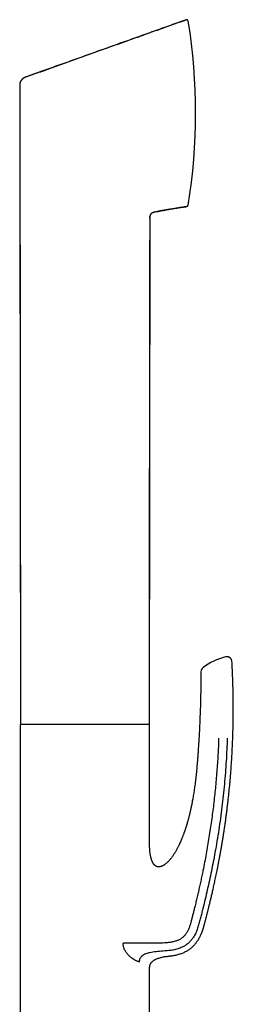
# Model space of a CAD drawing. Header units: millimetres. Extents: x 8 to 796, y 12 to 961.
# Tile 25 of 25: x 748 to 789, y 771 to 961. Entities that reach past the tile are written whole.
import ezdxf

# ---------------------------------------------------------------- set-up
doc = ezdxf.new("R2010")
doc.units = ezdxf.units.MM

msp = doc.modelspace()

# ---------------------------------------------------------------- linework, layer by layer
at = {"color": 7, "linetype": 'Continuous', "lineweight": 30}
for p, q in [((779.9, 960.78), (779.9, 960.79)), ((747.95, 948.34), (748.08, 825.27)), ((772.86, 824.92), (772.96, 922.71)), ((748.06, 825.27), (748.06, 756.14)), ((772.86, 825.27), (748.06, 825.27)), ((772.86, 803.64), (772.86, 824.92)), ((776.96, 780.78), (776.69, 780.74)), ((770.89, 779.59), (770.69, 779.68)), ((772.86, 756.14), (772.86, 778.64))]:
    msp.add_line(p, q, dxfattribs=at)
for centre, radius, start, end in [((780, 960.5), 0.3, 9.2063, 109.4587), ((671.71, 942.95), 110.01, 350.6709, 9.2063), ((779.96, 925.17), 0.3, 279.2987, 350.6709), ((790.74, 825.91), 12.81, 104.9693, 126.3491), ((783.74, 835.42), 1, 126.349, 179.5435)]:
    msp.add_arc(centre, radius, start, end, dxfattribs=at)
for points, knots in [([(749.18, 949.83), (750.11, 950.15), (751.98, 950.81), (754.79, 951.81), (757.61, 952.82), (760.45, 953.83), (763.3, 954.86), (766.11, 955.87), (768.89, 956.86), (771.62, 957.84), (774.37, 958.82), (777.13, 959.81), (778.98, 960.46), (779.9, 960.79)], [0, 0, 0, 0, 0.090865, 0.182236, 0.274113, 0.366498, 0.459391, 0.552794, 0.641326, 0.730312, 0.819752, 0.909648, 1, 1, 1, 1]), ([(779.9, 960.78), (778.9, 960.43), (776.84, 959.7), (773.73, 958.59), (770.58, 957.46), (767.44, 956.34), (764.33, 955.22), (761.23, 954.11), (758.15, 953), (755.09, 951.91), (752.1, 950.85), (750.14, 950.16), (749.19, 949.82)], [0, 0, 0, 0, 0.097717, 0.201019, 0.303719, 0.405819, 0.507318, 0.608219, 0.708522, 0.808228, 0.907338, 1, 1, 1, 1]), ([(749.18, 949.82), (749.14, 949.81), (749.06, 949.78), (748.94, 949.72), (748.85, 949.67), (748.81, 949.64), (748.79, 949.63), (748.77, 949.62), (748.76, 949.61), (748.74, 949.6), (748.72, 949.59), (748.69, 949.57), (748.65, 949.54), (748.6, 949.5), (748.54, 949.45), (748.48, 949.4), (748.41, 949.33), (748.34, 949.26), (748.27, 949.17), (748.21, 949.09), (748.16, 949.02), (748.14, 948.97), (748.12, 948.94), (748.1, 948.91), (748.09, 948.89), (748.08, 948.86), (748.05, 948.8), (748.01, 948.71), (747.98, 948.58), (747.96, 948.46), (747.96, 948.38), (747.95, 948.34)], [0, 0, 0, 0, 0.061908, 0.130163, 0.195488, 0.204405, 0.213405, 0.222488, 0.231653, 0.240899, 0.250227, 0.270893, 0.296553, 0.327213, 0.362863, 0.40347, 0.448971, 0.499267, 0.556422, 0.608744, 0.656282, 0.673668, 0.690334, 0.706284, 0.721526, 0.736064, 0.749905, 0.817598, 0.881588, 0.942259, 1, 1, 1, 1]), ([(749.19, 949.81), (749.17, 949.8), (749.12, 949.78), (749.05, 949.75), (748.98, 949.72), (748.92, 949.68), (748.86, 949.65), (748.81, 949.62), (748.75, 949.58), (748.7, 949.55), (748.66, 949.52), (748.62, 949.49), (748.58, 949.47), (748.55, 949.44), (748.51, 949.42), (748.48, 949.39), (748.44, 949.35), (748.41, 949.32), (748.38, 949.29), (748.34, 949.25), (748.31, 949.22), (748.28, 949.17), (748.24, 949.12), (748.2, 949.06), (748.15, 948.99), (748.11, 948.91), (748.06, 948.81), (748.03, 948.72), (748, 948.62), (747.98, 948.53), (747.97, 948.43), (747.97, 948.36), (747.96, 948.33)], [0, 0, 0, 0, 0.041085, 0.079059, 0.114061, 0.146374, 0.176455, 0.204955, 0.232706, 0.260663, 0.289801, 0.32101, 0.354475, 0.386261, 0.41564, 0.442814, 0.468031, 0.491604, 0.513911, 0.535397, 0.556551, 0.577885, 0.60773, 0.641896, 0.680786, 0.724265, 0.772188, 0.824422, 0.866391, 0.910775, 0.957679, 1, 1, 1, 1]), ([(749.19, 949.81), (749.19, 949.81), (749.18, 949.82), (749.18, 949.82), (749.18, 949.82)], [0, 0, 0, 0, 0.080663, 1, 1, 1, 1]), ([(749.19, 949.81), (749.19, 949.81), (749.19, 949.82), (749.19, 949.82), (749.19, 949.82)], [0, 0, 0, 0, 0.3001922, 1, 1, 1, 1]), ([(747.96, 948.34), (747.96, 948.09), (747.96, 947.34), (747.96, 946.1), (747.96, 944.63), (747.96, 943.17), (747.96, 941.73), (747.96, 940.31), (747.97, 938.86), (747.97, 937.38), (747.97, 935.87), (747.97, 934.38), (747.97, 932.91), (747.97, 931.47), (747.98, 930.04), (747.98, 928.63), (747.98, 927.24), (747.98, 925.87), (747.98, 924.53), (747.98, 923.22), (747.98, 921.94), (747.99, 920.67), (747.99, 919.42), (747.99, 918.18), (747.99, 916.95), (747.99, 915.74), (747.99, 914.55), (747.99, 913.39), (748, 912.25), (748, 911.14), (748, 910.05), (748, 908.97), (748, 907.91), (748, 906.85), (748, 905.82), (748, 904.81), (748.01, 903.82), (748.01, 902.84), (748.01, 901.89), (748.01, 900.96), (748.01, 900.05), (748.01, 899.16), (748.01, 898.29), (748.01, 897.45), (748.02, 896.63), (748.02, 895.83), (748.02, 895.05), (748.02, 894.32), (748.02, 893.63), (748.02, 892.99), (748.02, 892.35), (748.02, 891.73), (748.03, 891.11), (748.03, 890.49), (748.03, 889.89), (748.03, 889.17), (748.03, 888.35), (748.03, 887.42), (748.03, 886.51), (748.04, 885.62), (748.04, 884.75), (748.04, 883.9), (748.04, 883.07), (748.04, 882.26), (748.04, 881.45), (748.04, 880.66), (748.04, 879.87), (748.04, 879.11), (748.05, 878.36), (748.05, 877.62), (748.05, 876.91), (748.05, 876.21), (748.05, 875.56), (748.05, 874.95), (748.05, 874.37), (748.05, 873.82), (748.05, 873.34), (748.05, 872.94), (748.05, 872.6), (748.05, 872.26), (748.05, 871.9), (748.05, 871.51), (748.05, 871.11), (748.05, 870.67), (748.05, 870.22), (748.05, 869.75), (748.05, 869.26), (748.05, 868.76), (748.05, 868.25), (748.05, 867.74), (748.05, 867.21), (748.05, 866.67), (748.05, 866.11), (748.05, 865.53), (748.05, 864.94), (748.05, 864.33), (748.05, 863.7), (748.06, 863.06), (748.06, 862.41), (748.06, 861.75), (748.06, 861.07), (748.06, 860.35), (748.06, 859.6), (748.06, 858.82), (748.06, 858.01), (748.06, 857.19), (748.06, 856.34), (748.06, 855.5), (748.06, 854.66), (748.06, 853.81), (748.06, 852.95), (748.06, 852.08), (748.07, 851.18), (748.07, 850.27), (748.07, 849.35), (748.07, 848.4), (748.07, 847.44), (748.07, 846.47), (748.07, 845.5), (748.07, 844.51), (748.07, 843.5), (748.07, 842.47), (748.07, 841.42), (748.08, 840.35), (748.08, 839.26), (748.08, 838.16), (748.08, 837.04), (748.08, 835.92), (748.08, 834.78), (748.08, 833.64), (748.08, 832.46), (748.08, 831.27), (748.09, 830.05), (748.09, 828.81), (748.09, 827.55), (748.09, 826.37), (748.09, 825.61), (748.09, 825.27)], [0, 0, 0, 0, 0.006117, 0.018216, 0.03018, 0.04201, 0.053706, 0.065267, 0.076694, 0.089108, 0.10136, 0.113449, 0.125376, 0.13714, 0.148742, 0.160181, 0.171457, 0.182571, 0.193523, 0.20412, 0.214561, 0.224845, 0.234972, 0.245123, 0.25511, 0.264936, 0.274598, 0.284099, 0.293271, 0.302286, 0.311145, 0.319847, 0.328565, 0.33712, 0.345512, 0.35374, 0.361805, 0.369707, 0.377446, 0.385005, 0.392402, 0.399636, 0.406708, 0.413617, 0.420245, 0.426716, 0.433031, 0.439188, 0.444554, 0.449794, 0.454935, 0.46002, 0.465051, 0.470028, 0.474951, 0.47982, 0.487497, 0.495037, 0.502437, 0.509699, 0.516823, 0.523684, 0.530412, 0.537006, 0.543467, 0.549987, 0.556365, 0.562601, 0.568696, 0.574648, 0.580459, 0.586128, 0.591655, 0.596402, 0.601039, 0.605566, 0.609984, 0.612704, 0.615392, 0.618176, 0.621092, 0.624141, 0.62752, 0.631049, 0.634728, 0.638556, 0.642534, 0.646661, 0.65069, 0.654851, 0.659146, 0.663574, 0.668134, 0.672828, 0.677655, 0.682615, 0.687707, 0.692933, 0.698195, 0.703585, 0.709104, 0.714751, 0.720993, 0.727384, 0.733926, 0.740616, 0.747457, 0.754447, 0.761175, 0.768036, 0.775029, 0.782156, 0.789416, 0.796809, 0.804335, 0.811994, 0.819785, 0.82771, 0.835623, 0.843664, 0.851834, 0.860131, 0.868712, 0.877425, 0.886272, 0.895251, 0.904363, 0.913442, 0.92265, 0.931986, 0.94145, 0.951239, 0.961162, 0.971219, 0.981409, 0.991733, 1, 1, 1, 1]), ([(747.96, 948.33), (747.96, 948.33), (747.96, 948.33), (747.96, 948.34), (747.96, 948.34), (747.96, 948.34)], [0, 0, 0, 0, 0.224173, 0.662006, 1, 1, 1, 1]), ([(773.61, 923.78), (773.72, 923.8), (774.01, 923.86), (774.49, 923.95), (775.04, 924.05), (775.57, 924.14), (776.09, 924.23), (776.59, 924.32), (777.1, 924.41), (777.62, 924.49), (778.14, 924.58), (778.65, 924.66), (779.13, 924.73), (779.59, 924.81), (779.88, 924.86), (780.01, 924.88)], [0, 0, 0, 0, 0.050057, 0.138317, 0.22409, 0.307422, 0.388358, 0.466943, 0.543219, 0.627619, 0.709124, 0.787794, 0.863694, 0.936885, 1, 1, 1, 1]), ([(780.01, 924.87), (779.79, 924.84), (779.35, 924.76), (778.68, 924.66), (777.99, 924.55), (777.29, 924.43), (776.58, 924.31), (775.85, 924.19), (775.12, 924.06), (774.37, 923.92), (773.87, 923.82), (773.62, 923.77)], [0, 0, 0, 0, 0.102307, 0.207126, 0.314429, 0.424182, 0.536358, 0.648861, 0.763649, 0.880702, 1, 1, 1, 1]), ([(772.85, 825.1), (772.85, 825.47), (772.85, 826.22), (772.85, 827.35), (772.85, 828.48), (772.85, 829.6), (772.86, 830.71), (772.86, 831.76), (772.86, 832.77), (772.86, 833.73), (772.86, 834.68), (772.86, 835.62), (772.86, 836.53), (772.86, 837.44), (772.86, 838.33), (772.86, 839.2), (772.86, 840.06), (772.87, 840.9), (772.87, 841.73), (772.87, 842.59), (772.87, 843.48), (772.87, 844.4), (772.87, 845.29), (772.87, 846.13), (772.87, 846.9), (772.87, 847.61), (772.87, 848.31), (772.87, 848.99), (772.87, 849.66), (772.87, 850.35), (772.87, 851.06), (772.88, 851.79), (772.88, 852.5), (772.88, 853.16), (772.88, 853.78), (772.88, 854.36), (772.88, 854.92), (772.88, 855.47), (772.88, 855.99), (772.88, 856.51), (772.88, 857), (772.88, 857.47), (772.88, 857.92), (772.88, 858.35), (772.88, 858.76), (772.88, 859.15), (772.88, 859.53), (772.88, 859.92), (772.88, 860.3), (772.88, 860.69), (772.88, 861.06), (772.88, 861.39), (772.88, 861.68), (772.88, 861.93), (772.88, 862.17), (772.88, 862.42), (772.88, 862.75), (772.88, 863.17), (772.88, 863.68), (772.88, 864.19), (772.88, 864.7), (772.88, 865.23), (772.88, 865.77), (772.88, 866.33), (772.88, 866.9), (772.88, 867.48), (772.88, 868.08), (772.88, 868.71), (772.89, 869.35), (772.89, 870.02), (772.89, 870.71), (772.89, 871.41), (772.89, 872.13), (772.89, 872.87), (772.89, 873.62), (772.89, 874.37), (772.9, 875.09), (772.9, 875.8), (772.9, 876.52), (772.9, 877.2), (772.9, 877.84), (772.9, 878.43), (772.9, 879.04), (772.91, 879.67), (772.91, 880.32), (772.91, 880.99), (772.91, 881.67), (772.91, 882.37), (772.91, 883.08), (772.91, 883.79), (772.91, 884.52), (772.92, 885.27), (772.92, 886.08), (772.92, 886.95), (772.92, 887.89), (772.92, 888.86), (772.92, 889.84), (772.92, 890.85), (772.92, 891.83), (772.93, 892.77), (772.93, 893.68), (772.93, 894.6), (772.93, 895.55), (772.93, 896.5), (772.93, 897.45), (772.93, 898.42), (772.93, 899.41), (772.93, 900.47), (772.94, 901.61), (772.94, 902.84), (772.94, 904.09), (772.94, 905.36), (772.94, 906.65), (772.94, 907.96), (772.94, 909.29), (772.95, 910.64), (772.95, 912.02), (772.95, 913.41), (772.95, 914.83), (772.95, 916.24), (772.95, 917.64), (772.96, 919.03), (772.96, 920.44), (772.96, 921.67), (772.96, 922.43), (772.96, 922.71)], [0, 0, 0, 0, 0.0112114, 0.0230539, 0.0347132, 0.0461893, 0.0574822, 0.0685919, 0.0786149, 0.088484, 0.0981991, 0.1077604, 0.1171677, 0.1264211, 0.1355206, 0.1444662, 0.1532579, 0.1618956, 0.1703795, 0.1787094, 0.1883293, 0.1977354, 0.2069277, 0.2159063, 0.2233568, 0.2306535, 0.2377962, 0.2447851, 0.25162, 0.2583011, 0.2659777, 0.2734405, 0.2806896, 0.2877249, 0.2938259, 0.2997564, 0.3055166, 0.3111063, 0.3165257, 0.3217747, 0.3268534, 0.3317616, 0.3362681, 0.3406207, 0.3448194, 0.3488643, 0.3527554, 0.3564926, 0.3606997, 0.3646931, 0.3684728, 0.3720389, 0.3747379, 0.3773002, 0.3797563, 0.3822483, 0.3847942, 0.3899521, 0.3953182, 0.400377, 0.4056079, 0.4110109, 0.4165859, 0.4223331, 0.4281452, 0.4341234, 0.4402676, 0.446578, 0.4532565, 0.4601116, 0.4671432, 0.4743514, 0.4817361, 0.4892975, 0.4970354, 0.5049501, 0.5120611, 0.519309, 0.5266938, 0.5342156, 0.5402216, 0.5463277, 0.5525811, 0.5589853, 0.5656608, 0.5724925, 0.5794805, 0.5866247, 0.5939251, 0.6012472, 0.6087201, 0.6163437, 0.624118, 0.6335696, 0.6432348, 0.6531136, 0.663206, 0.6735121, 0.6840317, 0.6931983, 0.7025211, 0.7120002, 0.7216355, 0.7314271, 0.7411959, 0.7511154, 0.7611856, 0.7714066, 0.7837708, 0.7963487, 0.8091401, 0.8221451, 0.8353637, 0.8487958, 0.8624415, 0.8763008, 0.8903737, 0.9046601, 0.9191601, 0.9338737, 0.9479421, 0.9622004, 0.9766485, 0.9912865, 1, 1, 1, 1]), ([(772.95, 922.73), (772.95, 922.74), (772.95, 922.77), (772.95, 922.82), (772.95, 922.87), (772.95, 922.91), (772.96, 922.96), (772.97, 923), (772.97, 923.04), (772.98, 923.07), (772.99, 923.11), (773.01, 923.14), (773.02, 923.17), (773.03, 923.2), (773.04, 923.23), (773.06, 923.26), (773.07, 923.29), (773.09, 923.32), (773.1, 923.35), (773.12, 923.38), (773.13, 923.41), (773.15, 923.44), (773.18, 923.48), (773.21, 923.53), (773.25, 923.57), (773.3, 923.62), (773.35, 923.67), (773.41, 923.7), (773.47, 923.74), (773.54, 923.76), (773.58, 923.78), (773.61, 923.78)], [0, 0, 0, 0, 0.032987, 0.070829, 0.104587, 0.134773, 0.162184, 0.187949, 0.213479, 0.240272, 0.269663, 0.302697, 0.348151, 0.393509, 0.433597, 0.468782, 0.499588, 0.522462, 0.543417, 0.563224, 0.582778, 0.61, 0.641134, 0.677482, 0.718883, 0.765173, 0.816234, 0.857675, 0.901917, 0.949209, 1, 1, 1, 1]), ([(772.95, 922.72), (772.95, 922.72), (772.95, 922.72), (772.95, 922.72), (772.95, 922.72)], [0, 0, 0, 0, 0.500011, 1, 1, 1, 1]), ([(772.96, 922.71), (772.96, 922.71), (772.96, 922.71), (772.96, 922.72), (772.95, 922.72)], [0, 0, 0, 0, 0.337383, 1, 1, 1, 1]), ([(772.96, 922.71), (772.96, 922.74), (772.96, 922.8), (772.97, 922.87), (772.97, 922.91), (772.97, 922.93), (772.98, 922.96), (772.98, 922.98), (772.99, 923), (772.99, 923.02), (773, 923.05), (773, 923.08), (773.01, 923.12), (773.03, 923.17), (773.04, 923.21), (773.06, 923.26), (773.08, 923.31), (773.11, 923.36), (773.14, 923.41), (773.17, 923.46), (773.2, 923.5), (773.23, 923.54), (773.26, 923.57), (773.29, 923.6), (773.33, 923.64), (773.39, 923.68), (773.46, 923.72), (773.54, 923.75), (773.59, 923.77), (773.62, 923.77)], [0, 0, 0, 0, 0.063389, 0.132218, 0.148396, 0.16483, 0.181517, 0.198452, 0.21563, 0.233045, 0.250691, 0.27475, 0.305907, 0.344113, 0.377332, 0.414385, 0.455175, 0.499578, 0.543982, 0.585365, 0.623797, 0.659356, 0.692125, 0.722182, 0.749594, 0.815616, 0.878937, 0.940203, 1, 1, 1, 1]), ([(773.61, 923.78), (773.61, 923.78), (773.61, 923.78), (773.61, 923.78), (773.61, 923.78)], [0, 0, 0, 0, 0.761183, 1, 1, 1, 1]), ([(776.96, 780.78), (776.96, 780.78), (777.1, 780.79), (777.36, 780.84), (777.75, 780.91), (778.13, 780.99), (778.49, 781.09), (778.84, 781.2), (779.17, 781.32), (779.49, 781.46), (779.79, 781.6), (780.07, 781.76), (780.33, 781.92), (780.58, 782.1), (780.81, 782.27), (781.02, 782.45), (781.22, 782.64), (781.4, 782.82), (781.57, 783.01), (781.73, 783.2), (781.89, 783.41), (782.04, 783.62), (782.17, 783.82), (782.3, 784.02), (782.4, 784.2), (782.5, 784.38), (782.59, 784.55), (782.67, 784.72), (782.74, 784.89), (782.82, 785.06), (782.91, 785.3), (783.03, 785.61), (783.16, 785.99), (783.26, 786.34), (783.35, 786.67), (783.44, 787), (783.52, 787.32), (783.61, 787.64), (783.69, 787.96), (783.77, 788.26), (783.85, 788.57), (783.92, 788.86), (784, 789.15), (784.07, 789.43), (784.13, 789.7), (784.2, 789.96), (784.27, 790.24), (784.34, 790.53), (784.42, 790.84), (784.49, 791.16), (784.57, 791.5), (784.66, 791.85), (784.74, 792.21), (784.83, 792.6), (784.93, 793.01), (785.02, 793.43), (785.12, 793.86), (785.22, 794.32), (785.32, 794.79), (785.43, 795.28), (785.54, 795.8), (785.66, 796.35), (785.77, 796.92), (785.89, 797.51), (786.01, 798.11), (786.13, 798.73), (786.25, 799.37), (786.38, 800.04), (786.5, 800.73), (786.63, 801.46), (786.76, 802.21), (786.89, 802.98), (787.01, 803.76), (787.14, 804.57), (787.27, 805.4), (787.39, 806.24), (787.51, 807.11), (787.63, 808), (787.74, 808.9), (787.85, 809.81), (787.96, 810.72), (788.06, 811.63), (788.16, 812.55), (788.25, 813.5), (788.34, 814.48), (788.42, 815.5), (788.51, 816.56), (788.58, 817.64), (788.65, 818.74), (788.72, 819.85), (788.77, 820.97), (788.82, 822.08), (788.86, 823.19), (788.89, 824.31), (788.91, 825.46), (788.93, 826.62), (788.94, 827.79), (788.94, 828.99), (788.93, 830.2), (788.91, 831.43), (788.88, 832.67), (788.84, 833.91), (788.8, 835.17), (788.74, 836.32), (788.71, 837.06), (788.69, 837.37)], [0, 0, 0, 0, 0.0001481, 0.0068767, 0.013427, 0.0198018, 0.0260012, 0.0320211, 0.0378605, 0.0435216, 0.0490085, 0.054322, 0.0594611, 0.0644252, 0.0692149, 0.0738312, 0.0782764, 0.0825532, 0.0866633, 0.0906078, 0.0951229, 0.0994002, 0.1034409, 0.1072485, 0.1108261, 0.1141227, 0.1172509, 0.1203389, 0.1233927, 0.1264119, 0.1293965, 0.136297, 0.1430133, 0.1488565, 0.1545616, 0.160154, 0.1656367, 0.1711181, 0.1764854, 0.1817387, 0.1868781, 0.1919039, 0.196816, 0.2017908, 0.2059881, 0.2104538, 0.2151878, 0.2201898, 0.2254596, 0.2308957, 0.2365896, 0.242541, 0.2487497, 0.25535, 0.2622177, 0.2693523, 0.2767536, 0.2844214, 0.2923551, 0.3005547, 0.3095213, 0.3187847, 0.3283447, 0.3382008, 0.3483527, 0.3587999, 0.3695422, 0.3805791, 0.3924572, 0.4046578, 0.4171806, 0.4300249, 0.4431906, 0.456677, 0.4704839, 0.4846109, 0.4990576, 0.5138237, 0.5289088, 0.5443127, 0.5591281, 0.5742264, 0.5896076, 0.6052714, 0.6212177, 0.6384391, 0.6559781, 0.6738347, 0.6920088, 0.7105005, 0.7293098, 0.7473352, 0.7656431, 0.7842335, 0.8031067, 0.8222627, 0.8417019, 0.8614249, 0.881432, 0.9017237, 0.9223005, 0.942788, 0.9635515, 0.9845915, 1, 1, 1, 1]), ([(788.69, 837.37), (788.69, 837.41), (788.68, 837.5), (788.65, 837.62), (788.6, 837.73), (788.56, 837.82), (788.51, 837.89), (788.47, 837.95), (788.43, 838), (788.39, 838.03), (788.34, 838.08), (788.28, 838.12), (788.21, 838.17), (788.11, 838.23), (788.01, 838.26), (787.92, 838.29), (787.83, 838.31), (787.73, 838.32), (787.63, 838.32), (787.53, 838.31), (787.47, 838.29), (787.43, 838.28)], [0, 0, 0, 0, 0.074603, 0.145867, 0.21245, 0.273216, 0.31704, 0.356225, 0.390519, 0.419752, 0.449105, 0.493357, 0.545915, 0.606501, 0.674577, 0.723736, 0.775517, 0.829519, 0.885276, 0.942282, 1, 1, 1, 1]), ([(782.74, 835.43), (782.74, 834.83), (782.73, 833.64), (782.7, 831.85), (782.66, 830.05), (782.61, 828.39), (782.55, 826.86), (782.5, 825.45), (782.43, 824.05), (782.37, 823.11), (782.34, 822.64)], [0, 0, 0, 0, 0.140001, 0.279998, 0.419994, 0.559993, 0.669994, 0.779996, 0.889998, 1, 1, 1, 1]), ([(786.13, 822.64), (786.12, 822.11), (786.08, 821.03), (785.99, 819.43), (785.9, 817.82), (785.78, 816.22), (785.65, 814.63), (785.51, 813.05), (785.34, 811.48), (785.17, 809.92), (784.97, 808.35), (784.76, 806.78), (784.53, 805.19), (784.28, 803.6), (784.02, 802), (783.74, 800.4), (783.44, 798.8), (783.16, 797.38), (782.91, 796.17), (782.69, 795.15), (782.47, 794.13), (782.24, 793.13), (782.02, 792.14), (781.78, 791.16), (781.57, 790.27), (781.37, 789.47), (781.19, 788.76), (781.01, 788.06), (780.87, 787.49), (780.76, 787.05), (780.67, 786.75), (780.57, 786.46), (780.46, 786.17), (780.35, 785.88), (780.21, 785.61), (780.07, 785.35), (779.92, 785.11), (779.77, 784.89), (779.6, 784.69), (779.41, 784.5), (779.22, 784.32), (779.01, 784.16), (778.78, 784.01), (778.55, 783.88), (778.31, 783.77), (778.05, 783.67), (777.77, 783.58), (777.47, 783.5), (777.16, 783.43), (776.85, 783.38), (776.49, 783.33), (776.09, 783.29), (775.64, 783.26), (775.21, 783.24), (774.81, 783.23), (774.44, 783.23), (774.06, 783.23), (773.66, 783.22), (773.26, 783.22), (772.86, 783.22), (772.45, 783.22), (772.03, 783.21), (771.62, 783.21), (771.22, 783.21), (770.83, 783.22), (770.43, 783.22), (770.04, 783.22), (769.68, 783.22), (769.33, 783.23), (769.02, 783.23), (768.7, 783.24), (768.39, 783.24), (768.09, 783.25), (767.9, 783.26), (767.8, 783.26)], [0, 0, 0, 0, 0.0313477, 0.0627141, 0.0940839, 0.1254416, 0.1567709, 0.1874941, 0.2181581, 0.2487783, 0.2793785, 0.3106168, 0.3419055, 0.3732786, 0.4047731, 0.4364424, 0.4683171, 0.5003154, 0.5206874, 0.5410104, 0.5612305, 0.5812935, 0.6011461, 0.620738, 0.6400199, 0.6546254, 0.6690008, 0.6831437, 0.6970566, 0.7032273, 0.7093499, 0.7154265, 0.7214563, 0.7274399, 0.733377, 0.7392646, 0.7445458, 0.7497902, 0.7549986, 0.7601769, 0.7653368, 0.7704909, 0.7756509, 0.7808291, 0.7860395, 0.7912909, 0.7972289, 0.8032463, 0.8093612, 0.8155864, 0.8219341, 0.83045, 0.8392158, 0.8482535, 0.8553518, 0.8626297, 0.8700949, 0.8777596, 0.8856368, 0.8935762, 0.9016995, 0.9099905, 0.9184345, 0.9262324, 0.9341369, 0.9421404, 0.9502322, 0.9583996, 0.9652559, 0.9721525, 0.9790826, 0.9860378, 0.9930117, 1, 1, 1, 1]), ([(782.34, 822.64), (782.33, 822.39), (782.3, 821.88), (782.25, 821.13), (782.2, 820.4), (782.16, 819.69), (782.11, 818.99), (782.06, 818.32), (782, 817.67), (781.95, 817.04), (781.89, 816.42), (781.83, 815.82), (781.77, 815.23), (781.7, 814.65), (781.63, 814.1), (781.56, 813.56), (781.49, 813.04), (781.42, 812.54), (781.35, 812.06), (781.27, 811.59), (781.19, 811.15), (781.12, 810.72), (781.04, 810.31), (780.96, 809.91), (780.89, 809.55), (780.82, 809.21), (780.75, 808.9), (780.68, 808.6), (780.62, 808.32), (780.55, 808.05), (780.49, 807.79), (780.43, 807.53), (780.36, 807.29), (780.3, 807.06), (780.24, 806.85), (780.19, 806.66), (780.14, 806.49), (780.1, 806.34), (780.06, 806.21), (780.03, 806.1), (780, 806), (779.98, 805.92), (779.95, 805.85), (779.94, 805.8), (779.92, 805.76), (779.92, 805.73), (779.91, 805.71), (779.9, 805.7), (779.9, 805.66), (779.88, 805.62), (779.86, 805.55), (779.84, 805.48), (779.8, 805.38), (779.77, 805.27), (779.73, 805.14), (779.68, 804.99), (779.63, 804.85), (779.58, 804.7), (779.53, 804.56), (779.48, 804.42), (779.43, 804.28), (779.36, 804.11), (779.29, 803.92), (779.21, 803.71), (779.13, 803.51), (779.05, 803.32), (778.99, 803.17), (778.95, 803.06), (778.92, 802.99), (778.89, 802.92), (778.87, 802.87), (778.85, 802.83), (778.83, 802.8), (778.82, 802.77), (778.81, 802.74), (778.79, 802.7), (778.76, 802.64), (778.73, 802.56), (778.68, 802.46), (778.63, 802.35), (778.56, 802.2), (778.47, 802.01), (778.36, 801.78), (778.23, 801.54), (778.1, 801.29), (777.97, 801.05), (777.83, 800.81), (777.7, 800.59), (777.56, 800.36), (777.41, 800.13), (777.24, 799.9), (777.08, 799.67), (776.9, 799.45), (776.73, 799.24), (776.57, 799.05), (776.41, 798.88), (776.25, 798.73), (776.1, 798.59), (775.95, 798.47), (775.82, 798.36), (775.7, 798.28), (775.59, 798.21), (775.48, 798.15), (775.38, 798.1), (775.28, 798.05), (775.18, 798.01), (775.07, 797.97), (774.96, 797.94), (774.84, 797.91), (774.74, 797.9), (774.65, 797.9), (774.55, 797.9), (774.46, 797.91), (774.39, 797.93), (774.33, 797.94), (774.27, 797.96), (774.22, 797.98), (774.16, 798), (774.09, 798.04), (774.02, 798.08), (773.95, 798.13), (773.9, 798.17), (773.86, 798.21), (773.82, 798.25), (773.78, 798.28), (773.75, 798.32), (773.7, 798.37), (773.65, 798.44), (773.59, 798.52), (773.53, 798.62), (773.47, 798.73), (773.4, 798.86), (773.34, 799.01), (773.28, 799.17), (773.22, 799.36), (773.16, 799.56), (773.11, 799.77), (773.06, 800), (773.02, 800.24), (772.98, 800.49), (772.95, 800.76), (772.93, 801.05), (772.9, 801.35), (772.89, 801.67), (772.87, 802.02), (772.86, 802.4), (772.86, 802.8), (772.86, 803.21), (772.86, 803.5), (772.86, 803.64)], [0, 0, 0, 0, 0.022962, 0.045399, 0.067308, 0.088692, 0.109549, 0.129522, 0.148987, 0.167945, 0.186395, 0.204698, 0.222472, 0.239718, 0.256435, 0.272624, 0.288285, 0.303417, 0.31802, 0.332094, 0.34564, 0.358658, 0.371147, 0.383109, 0.394542, 0.404559, 0.414131, 0.423259, 0.431942, 0.440181, 0.447975, 0.456084, 0.463649, 0.47067, 0.477146, 0.483078, 0.488467, 0.493311, 0.497104, 0.50048, 0.50344, 0.505983, 0.50811, 0.50982, 0.511113, 0.51199, 0.512344, 0.512773, 0.513742, 0.515262, 0.517235, 0.519581, 0.522677, 0.526249, 0.530296, 0.534818, 0.539815, 0.544075, 0.548624, 0.5532, 0.557635, 0.561931, 0.569253, 0.576128, 0.582557, 0.588538, 0.594073, 0.596835, 0.599311, 0.601395, 0.603085, 0.604383, 0.605274, 0.606058, 0.607068, 0.608306, 0.610468, 0.613095, 0.616185, 0.61974, 0.623677, 0.631032, 0.638767, 0.646881, 0.655375, 0.664248, 0.67173, 0.679461, 0.687442, 0.695675, 0.704156, 0.712867, 0.721323, 0.729316, 0.736845, 0.743909, 0.750509, 0.756646, 0.762317, 0.767524, 0.7717, 0.77552, 0.778997, 0.782563, 0.785631, 0.788887, 0.792329, 0.795972, 0.799936, 0.802589, 0.805371, 0.808281, 0.811199, 0.813292, 0.815159, 0.816797, 0.818267, 0.819944, 0.822781, 0.825464, 0.827727, 0.829702, 0.831472, 0.833037, 0.834399, 0.835973, 0.838, 0.840494, 0.843453, 0.846872, 0.850753, 0.855099, 0.85991, 0.865183, 0.870922, 0.877124, 0.883788, 0.890623, 0.89789, 0.905586, 0.913708, 0.922256, 0.931231, 0.940635, 0.951472, 0.962827, 0.974701, 0.987091, 1, 1, 1, 1]), ([(787.79, 822.64), (787.73, 821.17), (787.6, 818.22), (787.25, 813.81), (786.78, 809.42), (786.18, 805.04), (785.49, 800.92), (784.75, 797.06), (783.97, 793.46), (783.33, 790.77), (782.88, 788.99), (782.65, 788.1), (782.41, 787.21), (782.18, 786.32), (781.87, 785.45), (781.5, 784.69), (781.08, 784.05), (780.64, 783.52), (780.13, 783.05), (779.5, 782.62), (778.74, 782.26), (777.86, 781.99), (777.26, 781.88), (776.96, 781.83)], [0, 0, 0, 0, 0.100118, 0.200225, 0.300317, 0.400397, 0.500464, 0.58384, 0.667207, 0.750568, 0.771408, 0.792247, 0.813086, 0.833919, 0.854718, 0.8755, 0.891066, 0.906639, 0.922195, 0.937735, 0.958479, 0.979224, 1, 1, 1, 1]), ([(770.27, 779.86), (770.14, 779.93), (769.88, 780.05), (769.54, 780.27), (769.28, 780.48), (769.09, 780.65), (768.9, 780.84), (768.64, 781.13), (768.32, 781.53), (768.02, 782.08), (767.82, 782.66), (767.81, 783.06), (767.8, 783.26)], [0, 0, 0, 0, 0.1277823, 0.2524421, 0.3141172, 0.3756065, 0.4371148, 0.4988468, 0.6427973, 0.7702898, 0.8869415, 1, 1, 1, 1]), ([(776.96, 781.83), (776.47, 781.78), (775.52, 781.69), (774.17, 781.6), (773.05, 781.44), (772.27, 781.23), (771.8, 781.01), (771.48, 780.81), (771.22, 780.56), (771.02, 780.27), (770.91, 779.94), (770.9, 779.71), (770.89, 779.59)], [0, 0, 0, 0, 0.2108233, 0.4046284, 0.5775744, 0.6937874, 0.7484342, 0.8012086, 0.8524303, 0.9023334, 0.9514406, 1, 1, 1, 1]), ([(776.12, 780.66), (776.12, 780.66), (776.02, 780.64), (775.81, 780.61), (775.51, 780.55), (775.2, 780.48), (774.91, 780.4), (774.62, 780.31), (774.36, 780.22), (774.13, 780.13), (773.93, 780.04), (773.75, 779.95), (773.58, 779.84), (773.42, 779.72), (773.29, 779.61), (773.19, 779.5), (773.1, 779.4), (773.03, 779.28), (772.97, 779.17), (772.92, 779.05), (772.88, 778.92), (772.86, 778.78), (772.86, 778.69), (772.86, 778.64)], [0, 0, 0, 0, 0.002089, 0.075939, 0.151169, 0.225616, 0.29988, 0.373267, 0.445138, 0.498235, 0.549936, 0.600083, 0.648575, 0.695389, 0.740598, 0.773571, 0.805884, 0.837723, 0.869331, 0.901001, 0.933077, 0.965941, 1, 1, 1, 1]), ([(776.07, 780.65), (776.09, 780.65), (776.21, 780.67), (776.41, 780.7), (776.69, 780.74), (776.87, 780.77), (776.96, 780.78)], [0, 0, 0, 0, 0.06821, 0.393878, 0.70574, 1, 1, 1, 1])]:
    msp.add_open_spline(points, degree=3, knots=knots, dxfattribs=at)
msp.add_open_spline([(770.69, 779.68), (770.62, 779.71), (770.49, 779.77), (770.34, 779.83), (770.27, 779.86)], degree=3, dxfattribs=at)

doc.saveas('drawing.dxf')
